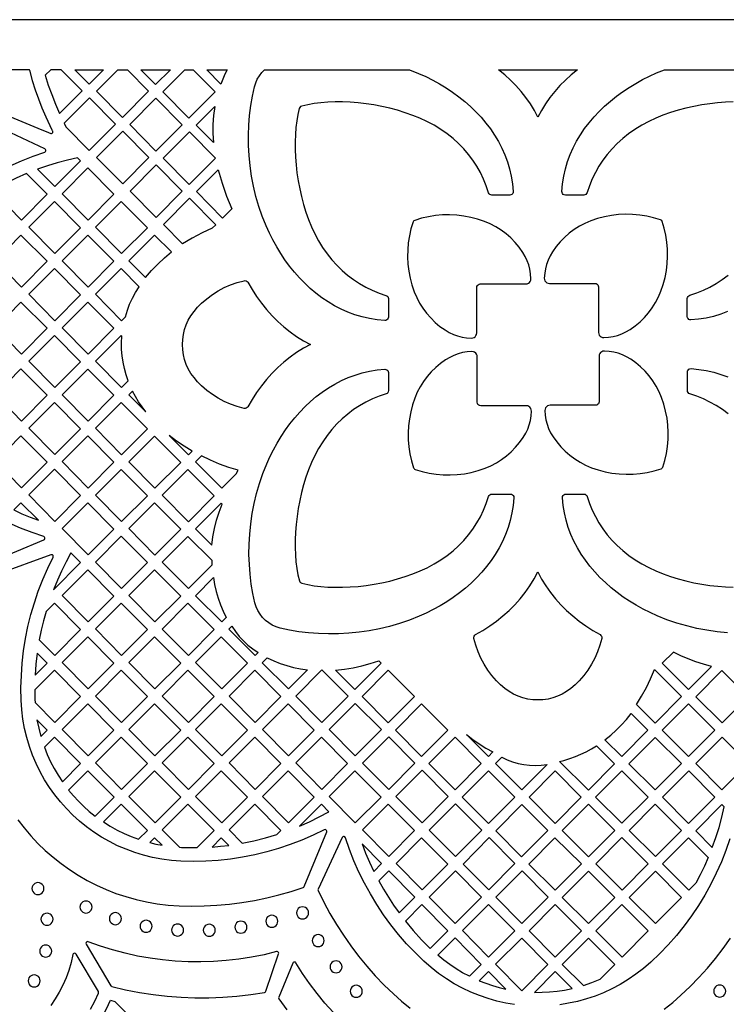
# Model space of a CAD drawing. Header units: millimetres. Extents: x -1176 to 822, y -1617 to -119.
# Tile 110 of 113: x 335 to 533, y -395 to -119. Entities that reach past the tile are written whole.
import ezdxf

# ---------------------------------------------------------------- set-up
doc = ezdxf.new("R2010")
doc.units = ezdxf.units.MM
doc.layers.add('pattern', color=5, linetype='Continuous')

msp = doc.modelspace()

# ---------------------------------------------------------------- linework, layer by layer
at = {"layer": 'pattern'}
for points in [[(-1176, -1616.8), (822, -1616.8), (822, -118.96), (-1176, -118.96)], [(343.85, -132.96), (342.31, -134.51), (343.15, -137.25), (344.09, -139.95), (345.13, -142.62), (346.28, -145.25), (352.63, -138.87), (346.79, -132.96)], [(350.55, -132.96), (358.61, -132.96), (354.56, -137.03)], [(362.6, -132.96), (365.29, -132.96), (371.25, -139), (363.91, -146.37), (356.6, -138.97)], [(369.04, -132.96), (377.36, -132.96), (373.18, -137.15)], [(381.38, -132.96), (383.75, -132.96), (389.88, -139.16), (382.53, -146.53), (375.23, -139.13)], [(393.27, -132.96), (392.61, -134.24), (392, -135.58), (391.46, -136.97), (387.51, -132.96)], [(444.26, -132.96), (446.86, -134), (448.84, -134.9), (450.79, -135.88), (452.69, -136.94), (454.55, -138.07), (456.35, -139.27), (458.09, -140.54), (459.76, -141.88), (461.36, -143.28), (462.89, -144.76), (464.33, -146.3), (465.69, -147.9), (466.96, -149.56), (468.13, -151.29), (469.2, -153.07), (470.16, -154.91), (471, -156.81), (471.73, -158.76), (472.34, -160.77), (472.81, -162.82), (473.15, -164.93), (473.35, -167.08), (473.32, -167.4), (473.19, -167.68), (472.98, -167.91), (472.71, -168.05), (472.39, -168.1), (467.36, -168.1), (467.05, -168.05), (466.78, -167.91), (466.57, -167.7), (466.44, -167.42), (465.79, -165.48), (465.02, -163.6), (464.14, -161.77), (463.15, -160.01), (462.04, -158.32), (460.81, -156.69), (459.48, -155.13), (458.03, -153.65), (456.48, -152.25), (454.82, -150.93), (453.04, -149.69), (451.17, -148.54), (449.18, -147.48), (447.23, -146.57), (445.21, -145.75), (443.12, -145), (440.97, -144.34), (438.79, -143.76), (436.57, -143.26), (434.35, -142.85), (432.12, -142.51), (429.9, -142.26), (427.71, -142.09), (425.55, -141.99), (423.45, -141.98), (421.4, -142.06), (419.44, -142.21), (417.56, -142.44), (415.78, -142.76), (414.12, -143.15), (413.8, -143.29), (413.58, -143.51), (413.44, -143.83), (413.04, -145.49), (412.73, -147.27), (412.49, -149.15), (412.34, -151.12), (412.27, -153.16), (412.28, -155.27), (412.37, -157.42), (412.54, -159.62), (412.79, -161.83), (413.13, -164.06), (413.54, -166.29), (414.04, -168.5), (414.62, -170.69), (415.28, -172.83), (416.03, -174.92), (416.85, -176.95), (417.76, -178.9), (418.82, -180.88), (419.97, -182.76), (421.2, -184.53), (422.53, -186.19), (423.93, -187.75), (425.41, -189.19), (426.96, -190.53), (428.59, -191.75), (430.29, -192.86), (432.05, -193.86), (433.87, -194.74), (435.76, -195.51), (437.69, -196.16), (437.7, -196.16), (437.98, -196.29), (438.19, -196.51), (438.33, -196.77), (438.38, -197.08), (438.38, -202.25), (438.33, -202.57), (438.18, -202.84), (437.96, -203.05), (437.68, -203.18), (437.37, -203.21), (435.2, -203.02), (433.09, -202.68), (431.02, -202.21), (429.01, -201.61), (427.05, -200.89), (425.15, -200.04), (423.3, -199.09), (421.51, -198.02), (419.77, -196.85), (418.1, -195.58), (416.49, -194.22), (414.95, -192.78), (413.47, -191.25), (412.05, -189.64), (410.71, -187.96), (409.43, -186.22), (408.23, -184.42), (407.1, -182.56), (406.04, -180.65), (405.06, -178.7), (404.15, -176.7), (403.07, -173.99), (402.12, -171.23), (401.31, -168.43), (400.63, -165.6), (400.09, -162.74), (399.68, -159.88), (399.39, -157.02), (399.24, -154.16), (399.21, -151.32), (399.3, -148.52), (399.52, -145.75), (399.85, -143.03), (400.3, -140.37), (400.87, -137.78), (401.22, -136.67), (401.68, -135.63), (402.26, -134.66), (402.95, -133.76), (403.73, -132.96)], [(491.3, -132.96), (489.59, -134.37), (487.96, -135.85), (486.42, -137.41), (484.98, -139.05), (483.64, -140.76), (482.4, -142.53), (481.28, -144.38), (480.27, -146.3), (479.26, -144.38), (478.14, -142.53), (476.9, -140.76), (475.56, -139.05), (474.11, -137.42), (472.58, -135.85), (470.95, -134.37), (469.24, -132.96)], [(348.1, -148.97), (354.63, -155.59), (361.98, -148.22), (354.68, -140.82), (347.57, -147.95)], [(380.6, -148.38), (373.26, -155.75), (365.96, -148.35), (373.3, -140.98)], [(389.39, -153.39), (384.58, -148.52), (389.77, -143.31), (389.44, -145.83), (389.26, -148.34), (389.25, -150.85)], [(371.33, -157.6), (363.99, -164.97), (356.68, -157.57), (364.03, -150.2)], [(389.95, -157.76), (382.65, -150.37), (375.3, -157.73), (382.61, -165.13)], [(340.14, -160.82), (344.98, -165.71), (352.19, -158.48), (351.32, -157.62), (348.48, -158.26), (345.67, -159.01), (342.9, -159.86)], [(373.38, -159.59), (366.03, -166.95), (373.33, -174.35), (380.68, -166.98)], [(331.23, -164.77), (328.32, -167.69), (335.63, -175.1), (342.84, -167.86), (337.04, -162.04), (334.11, -163.35)], [(354.19, -160.49), (347.01, -167.69), (354.32, -175.1), (361.54, -167.86)], [(394.5, -171.96), (391.95, -174.52), (384.65, -167.12), (390.7, -161.05), (391.82, -164.74), (393.08, -168.38)], [(352.19, -177.24), (344.84, -169.88), (337.66, -177.08), (344.98, -184.48)], [(363.54, -169.88), (356.36, -177.08), (363.67, -184.48), (370.88, -177.24)], [(389.08, -177.31), (386.24, -178.68), (383.46, -180.16), (380.75, -181.77), (375.38, -176.34), (382.73, -168.97), (390.03, -176.37)], [(463.12, -206.7), (463.12, -193.94), (463.16, -193.64), (463.3, -193.37), (463.51, -193.17), (463.77, -193.03), (464.08, -192.98), (476.84, -192.98), (477.23, -192.93), (477.58, -192.78), (477.87, -192.54), (478.1, -192.24), (478.24, -191.89), (478.28, -191.49), (478.19, -190.15), (477.99, -188.87), (477.67, -187.64), (477.24, -186.45), (476.68, -185.28), (475.99, -184.12), (474.98, -182.68), (473.86, -181.34), (472.64, -180.09), (471.33, -178.95), (469.93, -177.91), (468.45, -176.98), (466.9, -176.17), (465.28, -175.48), (463.38, -174.84), (461.45, -174.33), (459.5, -173.96), (457.52, -173.72), (455.54, -173.62), (453.56, -173.65), (451.58, -173.83), (449.62, -174.13), (447.67, -174.58), (445.75, -175.16), (445.54, -175.26), (445.4, -175.4), (445.3, -175.61), (444.71, -177.53), (444.27, -179.48), (443.96, -181.44), (443.79, -183.42), (443.75, -185.41), (443.86, -187.39), (444.09, -189.36), (444.47, -191.31), (444.98, -193.25), (445.62, -195.15), (446.31, -196.77), (447.12, -198.32), (448.04, -199.79), (449.08, -201.19), (450.23, -202.5), (451.48, -203.72), (452.82, -204.84), (454.26, -205.85), (455.42, -206.54), (456.59, -207.1), (457.78, -207.53), (459.01, -207.85), (460.29, -208.06), (461.63, -208.15), (462.02, -208.1), (462.38, -207.96), (462.68, -207.74), (462.91, -207.44), (463.06, -207.09)], [(483.5, -192.82), (496.26, -192.82), (496.56, -192.87), (496.83, -193), (497.04, -193.21), (497.17, -193.48), (497.22, -193.78), (497.22, -206.54), (497.28, -206.93), (497.43, -207.28), (497.66, -207.58), (497.96, -207.8), (498.32, -207.94), (498.71, -207.98), (500.05, -207.89), (501.33, -207.69), (502.56, -207.37), (503.75, -206.94), (504.92, -206.38), (506.08, -205.69), (507.52, -204.68), (508.86, -203.56), (510.11, -202.34), (511.25, -201.03), (512.29, -199.63), (513.22, -198.15), (514.03, -196.6), (514.72, -194.98), (515.36, -193.08), (515.87, -191.15), (516.25, -189.2), (516.48, -187.23), (516.58, -185.25), (516.55, -183.26), (516.38, -181.28), (516.07, -179.32), (515.62, -177.37), (515.04, -175.45), (514.94, -175.24), (514.8, -175.1), (514.59, -175), (512.67, -174.42), (510.72, -173.97), (508.76, -173.66), (506.78, -173.49), (504.79, -173.46), (502.81, -173.56), (500.84, -173.79), (498.89, -174.17), (496.95, -174.68), (495.05, -175.32), (493.44, -176.01), (491.88, -176.82), (490.41, -177.74), (489.01, -178.78), (487.7, -179.93), (486.48, -181.18), (485.36, -182.52), (484.35, -183.96), (483.66, -185.12), (483.1, -186.29), (482.67, -187.48), (482.35, -188.71), (482.15, -189.99), (482.05, -191.33), (482.1, -191.72), (482.24, -192.08), (482.46, -192.38), (482.76, -192.61), (483.11, -192.76)], [(335.63, -193.86), (342.84, -186.63), (335.5, -179.26), (328.32, -186.46)], [(361.54, -186.63), (354.19, -179.26), (347.01, -186.46), (354.32, -193.86)], [(370.38, -191.19), (372.04, -189.23), (373.79, -187.39), (375.65, -185.65), (377.61, -184), (372.89, -179.26), (365.71, -186.46)], [(344.98, -203.25), (352.19, -196.01), (344.84, -188.64), (337.66, -195.85)], [(364.77, -202.14), (365.29, -200.33), (365.93, -198.6), (366.69, -196.93), (367.59, -195.32), (368.62, -193.74), (363.54, -188.64), (356.36, -195.85), (363.67, -203.25)], [(397.96, -227.83), (396.04, -227.31), (394.2, -226.66), (392.42, -225.89), (390.72, -224.98), (389.1, -223.95), (387.54, -222.79), (386.05, -221.5), (384.93, -220.38), (383.95, -219.21), (383.09, -218.01), (382.36, -216.76), (381.77, -215.48), (381.31, -214.15), (380.98, -212.79), (380.78, -211.38), (380.72, -209.94), (380.78, -208.5), (380.98, -207.09), (381.31, -205.73), (381.77, -204.4), (382.36, -203.12), (383.09, -201.87), (383.95, -200.67), (384.93, -199.5), (386.05, -198.38), (387.54, -197.09), (389.1, -195.93), (390.73, -194.89), (392.43, -193.99), (394.2, -193.21), (396.05, -192.57), (397.96, -192.05), (398.28, -192.02), (398.57, -192.1), (398.83, -192.27), (399.03, -192.51), (400.21, -194.53), (401.48, -196.48), (402.84, -198.36), (404.28, -200.16), (405.8, -201.87), (407.4, -203.49), (409.09, -205), (410.85, -206.41), (412.69, -207.71), (414.61, -208.88), (416.6, -209.93), (414.61, -210.98), (412.69, -212.16), (410.85, -213.45), (409.08, -214.86), (407.4, -216.38), (405.79, -218), (404.27, -219.71), (402.83, -221.51), (401.47, -223.39), (400.2, -225.35), (399.02, -227.36), (398.82, -227.61), (398.56, -227.78), (398.27, -227.85)], [(335.63, -212.63), (342.84, -205.39), (335.5, -198.03), (328.32, -205.23)], [(347.01, -205.23), (354.32, -212.63), (361.54, -205.39), (354.19, -198.03)], [(344.98, -222.01), (352.19, -214.78), (344.84, -207.41), (337.66, -214.61)], [(365.54, -220.14), (364.93, -218.38), (364.45, -216.62), (364.08, -214.87), (363.83, -213.1), (363.69, -211.31), (363.67, -209.49), (363.75, -207.63), (363.54, -207.41), (356.36, -214.61), (363.67, -222.01)], [(477, -227.09), (464.24, -227.09), (463.94, -227.04), (463.67, -226.9), (463.46, -226.69), (463.33, -226.43), (463.28, -226.12), (463.28, -213.36), (463.22, -212.97), (463.07, -212.62), (462.84, -212.33), (462.54, -212.1), (462.19, -211.96), (461.79, -211.92), (460.45, -212.01), (459.17, -212.21), (457.94, -212.53), (456.75, -212.96), (455.58, -213.52), (454.42, -214.21), (452.98, -215.22), (451.64, -216.34), (450.39, -217.56), (449.25, -218.87), (448.21, -220.27), (447.28, -221.75), (446.47, -223.3), (445.78, -224.92), (445.14, -226.82), (444.63, -228.75), (444.26, -230.7), (444.02, -232.68), (443.92, -234.66), (443.95, -236.64), (444.12, -238.62), (444.43, -240.59), (444.88, -242.53), (445.46, -244.45), (445.56, -244.66), (445.7, -244.81), (445.91, -244.91), (447.83, -245.49), (449.78, -245.93), (451.74, -246.24), (453.72, -246.41), (455.71, -246.45), (457.69, -246.35), (459.66, -246.11), (461.61, -245.74), (463.55, -245.23), (465.45, -244.58), (467.06, -243.9), (468.62, -243.09), (470.09, -242.16), (471.49, -241.12), (472.8, -239.97), (474.02, -238.72), (475.14, -237.38), (476.15, -235.94), (476.84, -234.78), (477.4, -233.61), (477.83, -232.42), (478.15, -231.19), (478.35, -229.91), (478.45, -228.57), (478.4, -228.18), (478.26, -227.82), (478.04, -227.52), (477.74, -227.29), (477.39, -227.14)], [(497.38, -213.2), (497.38, -225.96), (497.34, -226.27), (497.2, -226.53), (496.99, -226.74), (496.73, -226.87), (496.42, -226.92), (483.66, -226.92), (483.27, -226.98), (482.92, -227.13), (482.62, -227.36), (482.4, -227.66), (482.26, -228.02), (482.22, -228.41), (482.31, -229.75), (482.51, -231.03), (482.83, -232.26), (483.26, -233.45), (483.82, -234.62), (484.51, -235.78), (485.52, -237.22), (486.64, -238.56), (487.86, -239.81), (489.17, -240.96), (490.57, -241.99), (492.05, -242.92), (493.6, -243.73), (495.22, -244.42), (497.12, -245.06), (499.05, -245.57), (501, -245.95), (502.98, -246.18), (504.96, -246.28), (506.94, -246.25), (508.92, -246.08), (510.88, -245.77), (512.83, -245.32), (514.75, -244.74), (514.96, -244.64), (515.1, -244.5), (515.2, -244.29), (515.79, -242.37), (516.23, -240.43), (516.54, -238.46), (516.71, -236.48), (516.74, -234.5), (516.64, -232.51), (516.41, -230.54), (516.03, -228.59), (515.52, -226.66), (514.88, -224.76), (514.19, -223.14), (513.38, -221.59), (512.46, -220.11), (511.42, -218.71), (510.27, -217.4), (509.02, -216.18), (507.68, -215.06), (506.24, -214.05), (505.08, -213.36), (503.91, -212.8), (502.72, -212.37), (501.49, -212.05), (500.21, -211.85), (498.87, -211.75), (498.48, -211.8), (498.12, -211.94), (497.82, -212.16), (497.59, -212.46), (497.44, -212.81)], [(335.5, -216.76), (328.32, -223.96), (335.63, -231.36), (342.84, -224.13)], [(361.54, -224.16), (354.19, -216.8), (347.01, -224), (354.32, -231.4)], [(413.45, -276.08), (413.59, -276.41), (413.81, -276.62), (414.13, -276.76), (415.79, -277.16), (417.57, -277.47), (419.45, -277.71), (421.42, -277.86), (423.46, -277.93), (425.57, -277.92), (427.72, -277.83), (429.91, -277.66), (432.13, -277.41), (434.36, -277.07), (436.59, -276.66), (438.8, -276.16), (440.98, -275.58), (443.13, -274.92), (445.22, -274.17), (447.25, -273.35), (449.2, -272.44), (451.18, -271.38), (453.06, -270.23), (454.83, -269), (456.49, -267.68), (458.05, -266.27), (459.49, -264.79), (460.83, -263.24), (462.05, -261.61), (463.16, -259.91), (464.16, -258.15), (465.04, -256.33), (465.81, -254.45), (466.46, -252.51), (466.46, -252.5), (466.59, -252.22), (466.8, -252.01), (467.07, -251.87), (467.38, -251.82), (472.55, -251.82), (472.86, -251.87), (473.13, -252.02), (473.34, -252.24), (473.47, -252.52), (473.51, -252.83), (473.32, -255), (472.98, -257.11), (472.51, -259.18), (471.91, -261.19), (471.19, -263.15), (470.34, -265.06), (469.38, -266.9), (468.32, -268.7), (467.15, -270.43), (465.88, -272.1), (464.52, -273.71), (463.07, -275.25), (461.54, -276.73), (459.94, -278.15), (458.26, -279.49), (456.52, -280.77), (454.72, -281.97), (452.86, -283.1), (450.95, -284.16), (449, -285.14), (447, -286.05), (444.29, -287.13), (441.53, -288.08), (438.73, -288.89), (435.9, -289.57), (433.04, -290.11), (430.18, -290.52), (427.32, -290.81), (424.46, -290.96), (421.62, -290.99), (418.82, -290.9), (416.05, -290.68), (413.33, -290.35), (410.67, -289.9), (408.07, -289.33), (406.94, -288.97), (405.88, -288.49), (404.88, -287.89), (403.98, -287.18), (403.16, -286.36), (402.45, -285.45), (401.85, -284.46), (401.37, -283.4), (401.01, -282.26), (400.45, -279.67), (399.99, -277.01), (399.66, -274.29), (399.45, -271.53), (399.35, -268.72), (399.39, -265.88), (399.54, -263.03), (399.83, -260.17), (400.24, -257.3), (400.78, -254.45), (401.46, -251.62), (402.27, -248.82), (403.22, -246.06), (404.3, -243.35), (405.2, -241.36), (406.18, -239.41), (407.24, -237.51), (408.36, -235.65), (409.56, -233.85), (410.83, -232.12), (412.18, -230.44), (413.58, -228.84), (415.06, -227.31), (416.6, -225.87), (418.2, -224.51), (419.86, -223.24), (421.59, -222.07), (423.37, -221), (425.21, -220.05), (427.11, -219.2), (429.06, -218.47), (431.07, -217.87), (433.12, -217.39), (435.23, -217.05), (437.38, -216.85), (437.7, -216.88), (437.98, -217.01), (438.2, -217.22), (438.35, -217.49), (438.4, -217.81), (438.4, -222.84), (438.35, -223.15), (438.21, -223.42), (438, -223.63), (437.72, -223.76), (435.78, -224.41), (433.9, -225.18), (432.07, -226.06), (430.31, -227.06), (428.61, -228.17), (426.99, -229.39), (425.43, -230.72), (423.95, -232.17), (422.55, -233.72), (421.23, -235.38), (419.99, -237.16), (418.84, -239.03), (417.78, -241.02), (416.87, -242.97), (416.05, -244.99), (415.3, -247.08), (414.64, -249.23), (414.06, -251.41), (413.56, -253.63), (413.15, -255.85), (412.81, -258.08), (412.56, -260.3), (412.38, -262.49), (412.29, -264.65), (412.28, -266.75), (412.35, -268.8), (412.51, -270.76), (412.74, -272.64), (413.06, -274.42)], [(370.44, -228.79), (369.4, -227.4), (368.44, -225.96), (367.56, -224.48), (366.75, -222.95), (365.71, -224)], [(337.66, -233.34), (344.98, -240.74), (352.19, -233.51), (344.84, -226.14)], [(363.54, -226.18), (356.36, -233.38), (363.67, -240.78), (370.88, -233.55)], [(342.84, -242.85), (335.5, -235.49), (328.32, -242.69), (335.63, -250.09)], [(361.54, -242.89), (354.19, -235.53), (347.01, -242.73), (354.32, -250.13)], [(372.89, -235.56), (365.71, -242.76), (373.02, -250.17), (380.23, -242.93)], [(377.02, -235.41), (382.37, -240.82), (383.42, -239.77), (381.21, -238.42), (379.08, -236.97)], [(395.75, -246.16), (396.35, -245.14), (393.69, -244.36), (391.09, -243.43), (388.56, -242.36), (386.06, -241.14), (384.4, -242.8), (391.71, -250.2)], [(352.19, -252.24), (344.84, -244.87), (337.66, -252.07), (344.98, -259.48)], [(363.67, -259.51), (370.88, -252.28), (363.54, -244.91), (356.36, -252.11)], [(382.37, -259.55), (389.58, -252.31), (382.23, -244.95), (375.05, -252.15)], [(333.49, -256.27), (335.76, -257.31), (338.06, -258.27), (340.39, -259.16), (335.5, -254.25)], [(361.54, -261.62), (354.19, -254.26), (347.01, -261.46), (354.32, -268.86)], [(373.02, -268.9), (380.23, -261.66), (372.89, -254.29), (365.71, -261.49)], [(388.97, -266.16), (389.25, -263.76), (389.68, -261.42), (390.25, -259.13), (390.98, -256.86), (391.87, -254.62), (391.58, -254.33), (384.4, -261.53)], [(356.36, -270.84), (363.67, -278.24), (370.88, -271.01), (363.54, -263.64)], [(388.99, -271.64), (389, -270.46), (382.23, -263.68), (375.05, -270.88), (382.37, -278.28)], [(349.5, -268.31), (348.13, -270.82), (346.86, -273.37), (345.69, -275.96), (344.6, -278.61), (352.18, -271)], [(354.32, -287.62), (361.53, -280.39), (354.19, -273.02), (347.01, -280.22)], [(380.23, -280.39), (372.89, -273.02), (365.71, -280.22), (373.02, -287.63)], [(389.4, -275.22), (389.72, -277.18), (390.15, -279.09), (390.68, -280.96), (391.33, -282.79), (392.08, -284.6), (392.96, -286.38), (391.71, -287.64), (384.36, -280.27)], [(498.13, -292.24), (497.61, -294.16), (496.96, -296), (496.19, -297.78), (495.28, -299.48), (494.25, -301.1), (493.09, -302.66), (491.8, -304.15), (490.68, -305.27), (489.51, -306.25), (488.31, -307.11), (487.06, -307.84), (485.78, -308.43), (484.45, -308.89), (483.09, -309.22), (481.68, -309.42), (480.24, -309.48), (478.79, -309.42), (477.39, -309.22), (476.03, -308.89), (474.7, -308.43), (473.42, -307.84), (472.17, -307.11), (470.97, -306.25), (469.8, -305.27), (468.67, -304.15), (467.39, -302.66), (466.23, -301.1), (465.19, -299.47), (464.29, -297.77), (463.51, -296), (462.86, -294.15), (462.34, -292.24), (462.32, -291.92), (462.4, -291.63), (462.57, -291.37), (462.81, -291.18), (464.83, -289.99), (466.78, -288.72), (468.66, -287.36), (470.46, -285.92), (472.17, -284.4), (473.78, -282.8), (475.3, -281.11), (476.71, -279.35), (478.01, -277.51), (479.18, -275.59), (480.23, -273.61), (481.28, -275.6), (482.45, -277.51), (483.75, -279.35), (485.16, -281.12), (486.68, -282.8), (488.3, -284.41), (490.01, -285.93), (491.81, -287.37), (493.69, -288.73), (495.64, -290), (497.66, -291.18), (497.91, -291.38), (498.08, -291.64), (498.15, -291.93)], [(342.52, -284.72), (341.8, -287.33), (341.17, -289.96), (340.63, -292.61), (344.97, -297), (352.18, -289.77), (344.84, -282.4)], [(363.53, -282.4), (356.36, -289.6), (363.67, -297), (370.88, -289.77)], [(389.58, -289.77), (382.23, -282.41), (375.05, -289.61), (382.37, -297.01)], [(394.51, -288.85), (395.53, -290.32), (396.62, -291.67), (397.79, -292.93), (399.06, -294.09), (400.43, -295.17), (401.91, -296.17), (401.06, -297.02), (393.72, -289.65)], [(361.53, -299.15), (354.18, -291.78), (347, -298.98), (354.32, -306.38)], [(372.88, -291.79), (365.7, -298.98), (373.01, -306.39), (380.23, -299.15)], [(384.41, -298.98), (391.72, -306.39), (398.93, -299.15), (391.58, -291.79)], [(340.04, -296.34), (339.69, -299.43), (339.46, -302.53), (342.84, -299.14)], [(404.46, -297.63), (406.27, -298.48), (408.11, -299.22), (409.96, -299.84), (411.85, -300.34), (413.79, -300.73), (415.77, -301.02), (410.41, -306.4), (403.07, -299.03)], [(528.9, -300.07), (526.67, -299.48), (524.49, -298.8), (522.35, -298), (520.26, -297.09), (518.19, -296.06), (515.06, -299.21), (522.42, -306.56)], [(423.62, -301.13), (426.09, -300.84), (428.52, -300.43), (430.93, -299.91), (433.31, -299.26), (435.68, -298.49), (436.34, -299.15), (428.99, -306.52)], [(339.35, -306.66), (339.4, -309.37), (339.44, -310.16), (344.98, -315.76), (352.19, -308.53), (344.84, -301.16)], [(363.53, -301.16), (356.35, -308.37), (363.66, -315.77), (370.88, -308.53)], [(375.05, -308.37), (382.37, -315.77), (389.58, -308.53), (382.23, -301.16)], [(400.94, -301.16), (393.76, -308.37), (401.07, -315.77), (408.28, -308.53)], [(412.42, -308.41), (419.77, -301.04), (427.11, -308.41), (419.76, -315.77)], [(445.69, -308.53), (438.34, -315.9), (431, -308.53), (438.34, -301.16)], [(507.86, -310.76), (509.31, -308.41), (510.63, -306), (511.82, -303.53), (512.89, -300.98), (520.48, -308.51), (513.09, -315.93)], [(531.82, -315.89), (524.44, -308.56), (531.79, -301.19), (539.17, -308.52)], [(361.54, -317.91), (354.19, -310.54), (347.01, -317.74), (354.32, -325.15)], [(373.01, -325.15), (380.23, -317.91), (372.88, -310.54), (365.7, -317.74)], [(384.41, -317.74), (391.72, -325.15), (398.93, -317.91), (391.58, -310.54)], [(417.63, -317.91), (410.29, -310.54), (403.11, -317.74), (410.42, -325.15)], [(421.77, -317.79), (429.12, -310.42), (436.46, -317.79), (429.12, -325.16)], [(455.04, -317.91), (447.7, -325.28), (440.35, -317.91), (447.7, -310.54)], [(522.43, -310.57), (529.82, -317.9), (522.47, -325.27), (515.1, -317.93)], [(499.04, -320.66), (500.65, -319.33), (502.19, -317.93), (503.65, -316.46), (505.05, -314.91), (506.38, -313.29), (511.07, -317.95), (503.72, -325.32)], [(339.98, -315.03), (340.45, -317.39), (341.05, -319.71), (342.85, -317.91)], [(445.81, -327.17), (438.47, -334.53), (431.12, -327.17), (438.47, -319.8)], [(460.27, -319.13), (462.01, -320.53), (463.82, -321.8), (465.7, -322.95), (467.67, -324), (466.4, -325.28)], [(347.09, -332.41), (352.19, -327.29), (344.85, -319.92), (342.04, -322.74), (342.85, -324.78), (343.76, -326.77), (344.77, -328.69), (345.88, -330.57)], [(370.89, -327.29), (363.54, -319.92), (356.36, -327.12), (363.67, -334.53)], [(389.58, -327.29), (382.23, -319.92), (375.05, -327.12), (382.37, -334.53)], [(400.94, -319.92), (393.76, -327.12), (401.07, -334.53), (408.28, -327.29)], [(419.64, -319.92), (412.46, -327.12), (419.77, -334.53), (426.98, -327.29)], [(457.05, -319.92), (464.39, -327.29), (457.05, -334.66), (449.7, -327.29)], [(495.22, -323.2), (496.66, -322.31), (501.72, -327.33), (494.38, -334.69), (486.31, -326.67), (487.55, -326.44), (489.18, -325.88), (490.75, -325.29), (492.28, -324.67), (493.76, -323.97)], [(513.08, -319.95), (505.74, -327.32), (513.12, -334.65), (520.46, -327.28)], [(531.83, -319.9), (539.14, -327.31), (531.8, -334.68), (524.49, -327.27)], [(470.15, -325.52), (471.63, -326.22), (473.16, -326.8), (474.73, -327.24), (476.32, -327.57), (477.94, -327.76), (479.57, -327.82), (481.2, -327.76), (482.83, -327.56), (475.75, -334.66), (468.39, -327.27)], [(356.25, -341.98), (361.55, -336.67), (354.2, -329.3), (348.81, -334.71), (350.16, -336.31), (351.57, -337.84), (353.06, -339.29), (354.61, -340.67)], [(365.71, -336.5), (373.03, -343.91), (380.24, -336.67), (372.89, -329.3)], [(398.93, -336.67), (391.58, -329.3), (384.41, -336.5), (391.72, -343.91)], [(410.42, -343.91), (417.63, -336.67), (410.29, -329.3), (403.11, -336.5)], [(429.12, -343.91), (436.34, -336.67), (428.99, -329.3), (421.81, -336.5)], [(440.47, -336.55), (447.82, -329.18), (455.17, -336.54), (447.82, -343.91)], [(473.75, -336.67), (466.4, -344.04), (459.05, -336.67), (466.4, -329.3)], [(485.09, -329.28), (477.78, -336.69), (485.05, -344.05), (492.39, -336.68)], [(511.11, -336.66), (503.73, -329.33), (496.39, -336.69), (503.78, -344.02)], [(529.79, -336.69), (522.48, -329.28), (515.13, -336.65), (522.44, -344.06)], [(368.45, -348.5), (370.9, -346.05), (363.55, -338.68), (358.59, -343.65), (360.47, -344.83), (362.39, -345.9), (364.35, -346.87), (366.37, -347.73)], [(379.86, -350.73), (380.46, -350.76), (382.64, -350.83), (384.82, -350.83), (389.59, -346.05), (382.24, -338.68), (375.06, -345.88)], [(397.44, -349.61), (400.72, -348.94), (403.96, -348.13), (407.16, -347.17), (408.28, -346.05), (400.94, -338.68), (393.76, -345.88)], [(413.53, -344.81), (416.31, -343.57), (419.04, -342.22), (421.71, -340.76), (419.64, -338.68)], [(438.34, -338.68), (431.16, -345.88), (438.48, -353.28), (445.69, -346.05)], [(457.17, -338.56), (464.52, -345.92), (457.17, -353.29), (449.82, -345.93)], [(483.04, -346.06), (475.7, -353.43), (468.47, -346.12), (475.78, -338.71)], [(487.04, -346.07), (494.43, -353.4), (501.77, -346.03), (494.39, -338.7)], [(505.79, -346.02), (513.18, -353.35), (520.44, -346.07), (513.13, -338.66)], [(529.1, -350.8), (530.1, -347.98), (530.99, -345.15), (531.76, -342.28), (532.43, -339.37), (531.79, -338.71), (524.44, -346.08)], [(375.01, -350.18), (372.9, -348.06), (371.54, -349.43), (373.27, -349.84)], [(389.01, -350.66), (391.36, -350.46), (393.72, -350.19), (391.6, -348.06)], [(434.31, -357.47), (436.48, -355.29), (431, -349.74), (432.01, -352.36), (433.11, -354.93)], [(447.69, -348.06), (440.52, -355.26), (447.83, -362.67), (455.04, -355.43)], [(473.82, -355.32), (466.6, -348.01), (459.29, -355.42), (466.47, -362.68)], [(485.04, -348.08), (477.69, -355.45), (485.07, -362.78), (492.42, -355.41)], [(503.79, -348.03), (496.44, -355.4), (503.82, -362.73), (511.17, -355.37)], [(527.98, -353.58), (526.89, -356.02), (525.72, -358.43), (524.46, -360.79), (522.49, -362.77), (515.18, -355.37), (522.45, -348.08)], [(435.68, -360.12), (436.99, -362.44), (438.38, -364.72), (439.85, -366.94), (441.4, -369.12), (445.79, -364.71), (438.48, -357.31)], [(457.15, -357.3), (449.84, -364.7), (457.11, -372.06), (464.46, -364.7)], [(475.78, -372.11), (483.12, -364.74), (475.81, -357.33), (468.46, -364.7)], [(494.43, -357.41), (487.09, -364.78), (494.47, -372.11), (501.82, -364.75)], [(513.17, -357.38), (505.79, -364.78), (513.17, -372.11), (520.49, -364.78)], [(338.57, -362.3), (338.63, -362.75), (338.8, -363.15), (339.06, -363.49), (339.4, -363.75), (339.8, -363.92), (340.25, -363.98), (340.7, -363.92), (341.1, -363.75), (341.44, -363.49), (341.71, -363.15), (341.88, -362.75), (341.94, -362.3), (341.88, -361.85), (341.71, -361.45), (341.44, -361.11), (341.1, -360.84), (340.7, -360.67), (340.25, -360.61), (339.8, -360.67), (339.4, -360.84), (339.06, -361.11), (338.8, -361.45), (338.63, -361.85)], [(352.02, -367.46), (352.08, -367.91), (352.25, -368.31), (352.51, -368.65), (352.85, -368.92), (353.26, -369.09), (353.7, -369.15), (354.15, -369.09), (354.55, -368.92), (354.9, -368.65), (355.16, -368.31), (355.33, -367.91), (355.39, -367.46), (355.33, -367.01), (355.16, -366.61), (354.9, -366.27), (354.55, -366.01), (354.15, -365.84), (353.7, -365.78), (353.26, -365.84), (352.85, -366.01), (352.51, -366.27), (352.25, -366.61), (352.08, -367.01)], [(450.13, -379.07), (455.07, -374.11), (447.79, -366.73), (443.14, -371.39), (445.35, -374.06), (447.68, -376.61)], [(466.46, -366.72), (459.11, -374.08), (466.42, -381.49), (473.77, -374.12)], [(341.1, -370.88), (341.16, -371.32), (341.33, -371.73), (341.6, -372.07), (341.94, -372.33), (342.34, -372.5), (342.79, -372.56), (343.24, -372.5), (343.64, -372.33), (343.98, -372.07), (344.25, -371.73), (344.42, -371.32), (344.48, -370.88), (344.42, -370.43), (344.25, -370.03), (343.98, -369.68), (343.64, -369.42), (343.24, -369.25), (342.79, -369.19), (342.34, -369.25), (341.94, -369.42), (341.6, -369.68), (341.33, -370.03), (341.16, -370.43)], [(360.25, -370.72), (360.31, -371.17), (360.48, -371.58), (360.74, -371.92), (361.08, -372.18), (361.49, -372.35), (361.94, -372.41), (362.38, -372.35), (362.79, -372.18), (363.13, -371.92), (363.39, -371.58), (363.56, -371.17), (363.62, -370.72), (363.56, -370.28), (363.39, -369.87), (363.13, -369.53), (362.79, -369.27), (362.38, -369.1), (361.94, -369.04), (361.49, -369.1), (361.08, -369.27), (360.74, -369.53), (360.48, -369.87), (360.31, -370.28)], [(412.67, -369.1), (412.73, -369.55), (412.9, -369.95), (413.16, -370.29), (413.5, -370.56), (413.9, -370.73), (414.35, -370.79), (414.8, -370.73), (415.2, -370.56), (415.54, -370.29), (415.81, -369.95), (415.98, -369.55), (416.04, -369.1), (415.98, -368.65), (415.81, -368.25), (415.54, -367.91), (415.2, -367.64), (414.8, -367.47), (414.35, -367.41), (413.9, -367.47), (413.5, -367.64), (413.16, -367.91), (412.9, -368.25), (412.73, -368.65)], [(477.77, -374.13), (485.08, -381.53), (492.43, -374.16), (485.12, -366.76)], [(511.17, -374.12), (503.79, -366.79), (496.44, -374.16), (503.82, -381.49)], [(368.84, -372.86), (368.9, -373.31), (369.07, -373.71), (369.33, -374.05), (369.68, -374.32), (370.08, -374.49), (370.53, -374.55), (370.97, -374.49), (371.38, -374.32), (371.72, -374.05), (371.98, -373.71), (372.15, -373.31), (372.21, -372.86), (372.15, -372.41), (371.98, -372.01), (371.72, -371.67), (371.38, -371.41), (370.97, -371.24), (370.53, -371.18), (370.08, -371.24), (369.68, -371.41), (369.33, -371.67), (369.07, -372.01), (368.9, -372.41)], [(377.67, -373.91), (377.73, -374.36), (377.9, -374.77), (378.16, -375.11), (378.5, -375.37), (378.91, -375.54), (379.35, -375.6), (379.8, -375.54), (380.21, -375.37), (380.55, -375.11), (380.81, -374.77), (380.98, -374.36), (381.04, -373.91), (380.98, -373.47), (380.81, -373.06), (380.55, -372.72), (380.21, -372.46), (379.8, -372.29), (379.35, -372.23), (378.91, -372.29), (378.5, -372.46), (378.16, -372.72), (377.9, -373.06), (377.73, -373.47)], [(395.39, -373.1), (395.45, -373.55), (395.62, -373.95), (395.88, -374.29), (396.22, -374.56), (396.63, -374.73), (397.07, -374.79), (397.52, -374.73), (397.93, -374.56), (398.27, -374.29), (398.53, -373.95), (398.7, -373.55), (398.76, -373.1), (398.7, -372.65), (398.53, -372.25), (398.27, -371.91), (397.93, -371.65), (397.52, -371.48), (397.07, -371.42), (396.63, -371.48), (396.22, -371.65), (395.88, -371.91), (395.62, -372.25), (395.45, -372.65)], [(404.06, -371.44), (404.12, -371.89), (404.29, -372.29), (404.56, -372.63), (404.9, -372.9), (405.3, -373.07), (405.75, -373.13), (406.2, -373.07), (406.6, -372.9), (406.94, -372.63), (407.2, -372.29), (407.37, -371.89), (407.43, -371.44), (407.37, -370.99), (407.2, -370.59), (406.94, -370.25), (406.6, -369.98), (406.2, -369.81), (405.75, -369.75), (405.3, -369.81), (404.9, -369.98), (404.56, -370.25), (404.29, -370.59), (404.12, -370.99)], [(386.54, -373.96), (386.6, -374.41), (386.77, -374.81), (387.04, -375.15), (387.38, -375.42), (387.78, -375.59), (388.23, -375.65), (388.68, -375.59), (389.08, -375.42), (389.42, -375.15), (389.68, -374.81), (389.85, -374.41), (389.91, -373.96), (389.85, -373.52), (389.68, -373.11), (389.42, -372.77), (389.08, -372.51), (388.68, -372.34), (388.23, -372.28), (387.78, -372.34), (387.38, -372.51), (387.04, -372.77), (386.77, -373.11), (386.6, -373.52)], [(407.07, -379.95), (403.57, -380.81), (400.05, -381.52), (396.51, -382.08), (392.96, -382.48), (389.4, -382.74), (385.84, -382.85), (382.27, -382.81), (378.71, -382.63), (375.17, -382.29), (371.63, -381.81), (368.12, -381.18), (364.63, -380.4), (361.17, -379.47), (357.74, -378.4), (354.35, -377.18), (354.11, -377.15), (353.9, -377.24), (353.75, -377.42), (353.7, -377.64), (353.77, -377.88), (360.69, -389.49), (360.81, -389.63), (360.98, -389.71), (364.8, -390.62), (368.65, -391.38), (372.52, -391.99), (376.41, -392.44), (380.31, -392.75), (384.21, -392.9), (388.13, -392.9), (392.04, -392.75), (395.94, -392.45), (399.84, -392), (403.72, -391.39), (403.89, -391.33), (404.01, -391.23), (404.09, -391.07), (407.65, -380.57), (407.67, -380.36), (407.6, -380.17), (407.47, -380.02), (407.28, -379.94)], [(417.05, -376.87), (417.11, -377.32), (417.28, -377.72), (417.54, -378.07), (417.88, -378.33), (418.28, -378.5), (418.73, -378.56), (419.18, -378.5), (419.58, -378.33), (419.92, -378.07), (420.18, -377.72), (420.35, -377.32), (420.41, -376.87), (420.35, -376.43), (420.18, -376.02), (419.92, -375.68), (419.58, -375.42), (419.18, -375.25), (418.73, -375.19), (418.28, -375.25), (417.88, -375.42), (417.54, -375.68), (417.28, -376.02), (417.11, -376.43)], [(452.23, -380.99), (457.07, -376.13), (464.38, -383.53), (461.07, -386.86), (459.18, -385.86), (457.35, -384.77), (455.59, -383.6), (453.89, -382.34)], [(475.73, -390.91), (483.08, -383.54), (475.77, -376.14), (468.42, -383.51)], [(493.01, -389.42), (495.36, -388.62), (497.66, -387.68), (501.78, -383.54), (494.47, -376.14), (487.09, -383.54)], [(340.73, -379.82), (340.79, -380.26), (340.96, -380.67), (341.22, -381.01), (341.56, -381.27), (341.97, -381.44), (342.42, -381.5), (342.86, -381.44), (343.27, -381.27), (343.61, -381.01), (343.87, -380.67), (344.04, -380.26), (344.1, -379.82), (344.04, -379.37), (343.87, -378.97), (343.61, -378.62), (343.27, -378.36), (342.86, -378.19), (342.42, -378.13), (341.97, -378.19), (341.56, -378.36), (341.22, -378.62), (340.96, -378.97), (340.79, -379.37)], [(422.05, -384.21), (422.11, -384.66), (422.28, -385.06), (422.54, -385.4), (422.88, -385.67), (423.28, -385.84), (423.73, -385.9), (424.18, -385.84), (424.58, -385.67), (424.92, -385.4), (425.19, -385.06), (425.36, -384.66), (425.42, -384.21), (425.36, -383.76), (425.19, -383.36), (424.92, -383.02), (424.58, -382.76), (424.18, -382.59), (423.73, -382.53), (423.28, -382.59), (422.88, -382.76), (422.54, -383.02), (422.28, -383.36), (422.11, -383.76)], [(463.83, -388.11), (465.66, -388.82), (467.5, -389.44), (469.38, -389.98), (471.29, -390.43), (466.38, -385.55)], [(489.84, -390.28), (485.08, -385.55), (479.3, -391.36), (481.43, -391.35), (483.55, -391.24), (485.65, -391.03), (487.75, -390.71)], [(337.51, -388.15), (337.57, -388.6), (337.74, -389), (338, -389.34), (338.34, -389.6), (338.74, -389.77), (339.19, -389.83), (339.64, -389.77), (340.04, -389.6), (340.38, -389.34), (340.65, -389), (340.82, -388.6), (340.88, -388.15), (340.82, -387.7), (340.65, -387.3), (340.38, -386.96), (340.04, -386.69), (339.64, -386.53), (339.19, -386.46), (338.74, -386.53), (338.34, -386.69), (338, -386.96), (337.74, -387.3), (337.57, -387.7)], [(427.69, -391.07), (427.75, -391.51), (427.92, -391.92), (428.18, -392.26), (428.52, -392.52), (428.93, -392.69), (429.37, -392.75), (429.82, -392.69), (430.22, -392.52), (430.57, -392.26), (430.83, -391.92), (431, -391.51), (431.06, -391.07), (431, -390.62), (430.83, -390.22), (430.57, -389.88), (430.22, -389.61), (429.82, -389.44), (429.37, -389.38), (428.93, -389.44), (428.52, -389.61), (428.18, -389.88), (427.92, -390.22), (427.75, -390.62)], [(529.48, -391.02), (529.54, -391.47), (529.71, -391.87), (529.97, -392.21), (530.31, -392.47), (530.71, -392.64), (531.16, -392.7), (531.61, -392.64), (532.01, -392.47), (532.35, -392.21), (532.61, -391.87), (532.78, -391.47), (532.84, -391.02), (532.78, -390.57), (532.61, -390.17), (532.35, -389.83), (532.01, -389.56), (531.61, -389.39), (531.16, -389.33), (530.71, -389.39), (530.31, -389.56), (529.97, -389.83), (529.71, -390.17), (529.54, -390.57)], [(360.53, -393.57), (361.76, -393.88), (364.91, -397.06), (357.39, -404.57), (355.41, -402.57), (356.88, -400.42), (358.22, -398.21), (359.43, -395.93)]]:
    msp.add_lwpolyline(points, close=True, dxfattribs=at)
for points in [[(331.24, -145.63), (341.3, -149.79), (342.56, -150.31), (343.18, -150.59), (343.81, -150.83), (344.06, -150.85), (344.24, -150.77), (344.38, -150.56), (344.43, -150.38), (344.4, -150.22), (344.34, -150.07), (344.26, -149.92), (343.66, -148.72), (342.51, -146.26), (341.44, -143.77), (340.46, -141.23), (339.56, -138.65), (338.75, -136.05), (338.03, -133.42), (337.91, -132.96), (325.06, -132.96)], [(534.94, -141.98), (532.78, -142.07), (530.59, -142.24), (528.37, -142.5), (526.14, -142.83), (523.91, -143.25), (521.7, -143.74), (519.52, -144.32), (517.37, -144.99), (515.28, -145.73), (513.25, -146.55), (511.3, -147.46), (509.32, -148.52), (507.44, -149.67), (505.67, -150.91), (504.01, -152.23), (502.45, -153.63), (501.01, -155.11), (499.67, -156.67), (498.45, -158.29), (497.34, -159.99), (496.34, -161.75), (495.46, -163.57), (494.69, -165.46), (494.04, -167.39), (494.04, -167.4), (493.91, -167.68), (493.7, -167.89), (493.43, -168.03), (493.12, -168.08), (487.95, -168.08), (487.63, -168.03), (487.36, -167.88), (487.15, -167.66), (487.02, -167.39), (486.99, -167.07), (487.18, -164.9), (487.52, -162.79), (487.99, -160.72), (488.59, -158.71), (489.31, -156.75), (490.16, -154.85), (491.11, -153), (492.18, -151.21), (493.35, -149.47), (494.62, -147.8), (495.98, -146.19), (497.43, -144.65), (498.95, -143.17), (500.56, -141.76), (502.24, -140.41), (503.98, -139.13), (505.78, -137.93), (507.64, -136.8), (509.55, -135.74), (511.5, -134.76), (513.5, -133.85), (515.7, -132.96), (556.78, -132.96)], [(332.5, -159.85), (335.66, -158.45), (338.88, -157.18), (342.16, -156.05), (342.36, -155.92), (342.47, -155.73), (342.49, -155.51), (342.4, -155.31), (342.22, -155.15), (327.78, -148.42)], [(533.39, -200.7), (531.44, -201.43), (529.43, -202.04), (527.38, -202.51), (525.27, -202.85), (523.12, -203.06), (522.8, -203.02), (522.52, -202.89), (522.3, -202.68), (522.15, -202.41), (522.1, -202.09), (522.1, -197.06), (522.15, -196.76), (522.29, -196.49), (522.5, -196.27), (522.78, -196.14), (524.72, -195.49), (526.6, -194.72), (528.43, -193.84), (530.19, -192.85), (531.88, -191.74), (533.51, -190.51)], [(533.54, -229.37), (531.91, -228.15), (530.21, -227.04), (528.45, -226.04), (526.63, -225.16), (524.75, -224.4), (522.81, -223.75), (522.8, -223.74), (522.52, -223.61), (522.31, -223.4), (522.17, -223.13), (522.12, -222.82), (522.12, -217.65), (522.17, -217.34), (522.32, -217.07), (522.54, -216.86), (522.82, -216.73), (523.13, -216.69), (525.3, -216.89), (527.41, -217.22), (529.48, -217.69), (531.49, -218.29), (533.45, -219.01)], [(533.33, -290.66), (530.46, -290.38), (527.6, -289.96), (524.75, -289.42), (521.92, -288.74), (519.12, -287.93), (516.35, -286.99), (513.64, -285.9), (511.66, -285), (509.71, -284.02), (507.81, -282.96), (505.95, -281.84), (504.15, -280.64), (502.41, -279.37), (500.74, -278.03), (499.14, -276.62), (497.61, -275.14), (496.17, -273.6), (494.81, -272), (493.54, -270.34), (492.37, -268.61), (491.3, -266.83), (490.34, -264.99), (489.5, -263.09), (488.77, -261.14), (488.16, -259.13), (487.69, -257.08), (487.35, -254.97), (487.15, -252.82), (487.18, -252.5), (487.31, -252.22), (487.52, -252), (487.79, -251.85), (488.11, -251.8), (493.14, -251.8), (493.45, -251.85), (493.72, -251.99), (493.93, -252.2), (494.06, -252.48), (494.71, -254.42), (495.48, -256.31), (496.36, -258.13), (497.35, -259.89), (498.46, -261.59), (499.69, -263.21), (501.02, -264.77), (502.47, -266.25), (504.02, -267.65), (505.68, -268.98), (507.45, -270.21), (509.33, -271.36), (511.32, -272.42), (513.26, -273.33), (515.29, -274.16), (517.38, -274.9), (519.53, -275.56), (521.71, -276.14), (523.93, -276.64), (526.15, -277.06), (528.38, -277.39), (530.6, -277.64), (532.79, -277.82), (534.95, -277.91)], [(326.65, -270.97), (341.91, -264.65), (342.11, -264.5), (342.2, -264.29), (342.19, -264.07), (342.08, -263.87), (341.88, -263.74), (338.59, -262.61), (335.36, -261.33), (332.2, -259.92)], [(334.57, -343.05), (336.35, -345.33), (338.23, -347.53), (340.21, -349.63), (342.3, -351.63), (344.48, -353.53), (346.75, -355.32), (349.11, -357), (351.55, -358.57), (354.07, -360.02), (356.67, -361.35), (359.34, -362.55), (362.09, -363.63), (364.89, -364.56), (367.76, -365.37), (370.68, -366.03), (373.66, -366.54), (376.68, -366.91), (379.75, -367.12), (383.29, -367.21), (386.83, -367.16), (390.36, -366.97), (393.87, -366.66), (397.37, -366.21), (400.85, -365.63), (404.31, -364.91), (407.74, -364.06), (411.13, -363.09), (414.5, -361.98), (414.67, -361.88), (414.78, -361.71), (421.11, -346.45), (421.14, -346.2), (421.06, -345.99), (420.9, -345.84), (420.68, -345.78), (420.44, -345.83), (417.31, -347.35), (414.13, -348.73), (410.9, -349.97), (407.62, -351.07), (404.3, -352.02), (400.94, -352.83), (397.55, -353.5), (394.14, -354.02), (390.7, -354.39), (387.24, -354.61), (383.77, -354.69), (380.3, -354.61), (377.61, -354.42), (374.96, -354.08), (372.37, -353.59), (369.82, -352.96), (367.34, -352.2), (364.91, -351.3), (362.55, -350.28), (360.26, -349.14), (358.05, -347.87), (355.91, -346.49), (353.85, -345), (351.88, -343.4), (350, -341.7), (348.22, -339.9), (346.54, -338.01), (344.95, -336.03), (343.48, -333.96), (342.12, -331.81), (340.87, -329.58), (339.74, -327.29), (338.74, -324.92), (337.86, -322.49), (337.12, -319.99), (336.51, -317.44), (336.05, -314.84), (335.72, -312.2), (335.55, -309.5), (335.5, -306.04), (335.6, -302.58), (335.85, -299.13), (336.24, -295.7), (336.78, -292.3), (337.45, -288.92), (338.28, -285.57), (339.24, -282.27), (340.34, -279), (341.59, -275.77), (342.97, -272.6), (344.49, -269.48), (344.54, -269.25), (344.49, -269.03), (344.34, -268.87), (344.14, -268.79), (343.9, -268.81), (328.93, -274.26)], [(473.73, -394.77), (471.23, -394.35), (468.74, -393.79), (466.29, -393.1), (463.86, -392.27), (461.48, -391.31), (459.14, -390.21), (456.85, -388.97), (454.62, -387.6), (452.45, -386.09), (450.35, -384.44), (448.33, -382.66), (445.84, -380.24), (443.47, -377.73), (441.2, -375.12), (439.05, -372.42), (437.03, -369.63), (435.12, -366.76), (433.33, -363.81), (431.67, -360.79), (430.14, -357.7), (428.74, -354.54), (427.48, -351.32), (426.35, -348.04), (426.22, -347.84), (426.03, -347.73), (425.81, -347.72), (425.6, -347.8), (425.45, -347.99), (418.72, -362.42), (418.67, -362.63), (418.72, -362.83), (420.31, -366.08), (422.02, -369.25), (423.85, -372.36), (425.8, -375.39), (427.86, -378.34), (430.03, -381.21), (432.31, -384), (434.7, -386.7), (437.2, -389.31), (439.8, -391.82), (442.1, -393.86), (444.48, -395.76)], [(534.04, -348.33), (532.91, -351.61), (531.63, -354.84), (530.22, -358), (528.68, -361.1), (527, -364.12), (525.2, -367.06), (523.28, -369.93), (521.23, -372.71), (519.06, -375.41), (516.78, -378.01), (514.38, -380.51), (511.86, -382.92), (509.82, -384.68), (507.71, -386.31), (505.53, -387.8), (503.29, -389.16), (500.99, -390.38), (498.64, -391.46), (496.25, -392.4), (493.82, -393.21), (491.36, -393.89), (488.87, -394.42), (486.36, -394.82)], [(515.6, -396.05), (518, -394.17), (520.32, -392.15), (522.89, -389.71), (525.35, -387.17), (527.72, -384.55), (529.98, -381.84), (532.14, -379.05), (534.18, -376.17)], [(355, -396.08), (356.16, -393.85), (357.2, -391.56), (357.25, -391.34), (357.17, -391.12), (350.93, -380.65), (350.76, -380.47), (350.55, -380.41), (350.33, -380.45), (350.15, -380.58), (350.05, -380.8), (349.55, -383.03), (348.92, -385.2), (348.15, -387.3), (347.25, -389.34), (346.23, -391.31), (345.1, -393.19), (343.85, -395)], [(422.89, -396.95), (420.6, -394.36), (418.41, -391.67), (416.32, -388.9), (414.35, -386.04), (412.49, -383.09), (412.34, -382.94), (412.14, -382.87), (411.94, -382.88), (411.76, -382.98), (411.63, -383.16), (407.69, -392.69), (407.64, -392.92), (407.73, -393.15), (409.99, -396.25)]]:
    msp.add_lwpolyline(points, dxfattribs=at)

doc.saveas('drawing.dxf')
